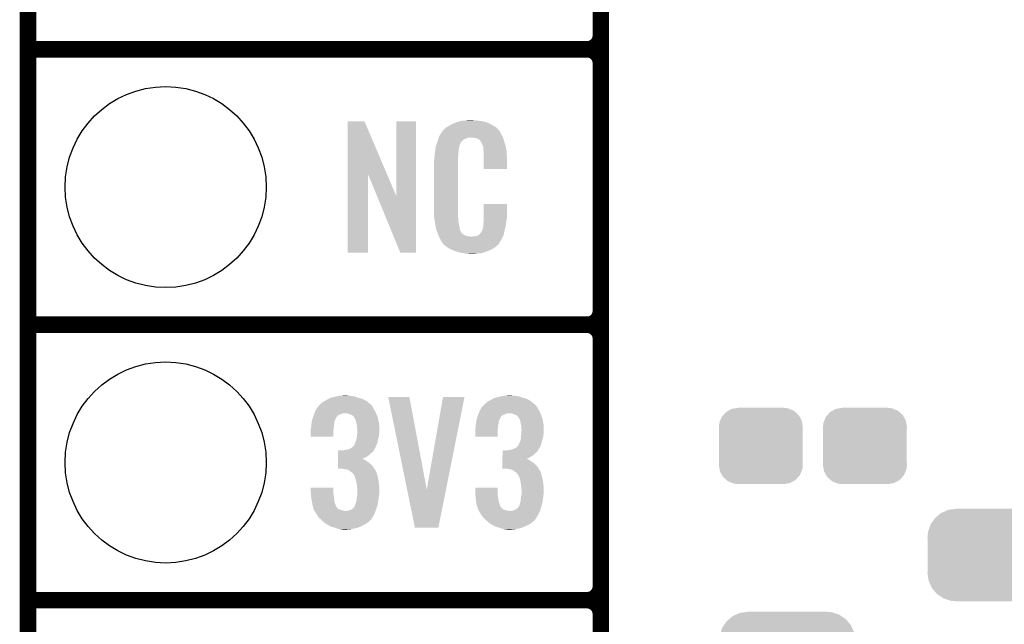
# Model space of a CAD drawing. Extents: x -1.4 to 24.2, y -3.9 to 53.4.
# Tile 2 of 33: x -1.3 to 7.7, y 1 to 6.6. Entities that reach past the tile are written whole.
import ezdxf

# ---------------------------------------------------------------- set-up
doc = ezdxf.new("R2010")
doc.units = 0
doc.layers.get('0').update_dxf_attribs({"linetype": 'CONTINUOUS'})
for name, color, linetype in [('BLDC_FOC_CLICK_V100_GKO', 9, 'CONTINUOUS'), ('BLDC_FOC_CLICK_V100_GTO', 11, 'CONTINUOUS'), ('BLDC_FOC_CLICK_V100_GTS', 8, 'CONTINUOUS')]:
    doc.layers.add(name, color=color, linetype=linetype)

# ---------------------------------------------------------------- blocks, each defined once
blk = doc.blocks.new('CUSTOM_95')
for points in [[(-0.360486, 0.26887), (-0.34504, 0.286174), (0.357822, 0.26887), (0.348152, 0.286174)], [(-0.34504, 0.286174), (-0.320744, 0.31339), (0.348152, 0.286174), (0.317222, 0.31339)], [(-0.320744, 0.31339), (-0.298526, 0.325596), (0.317222, 0.31339), (0.30335, 0.325596)], [(-0.298526, 0.325596), (-0.268438, 0.342124), (0.30335, 0.325596), (0.2622, 0.342124)], [(-0.268438, 0.342124), (-0.233628, 0.347838), (0.2622, 0.342124), (0.247972, 0.347838)], [(-0.233628, 0.347838), (-0.20955, 0.35179), (0.247972, 0.347838), (0.20955, 0.35179)], [(-0.38735, 0.17526), (-0.383124, 0.213652), (0.38735, 0.17526), (0.380766, 0.213652)], [(-0.383124, 0.213652), (-0.37475, 0.234078), (0.380766, 0.213652), (0.377262, 0.234078)], [(-0.37475, 0.234078), (-0.360486, 0.26887), (0.377262, 0.234078), (0.357822, 0.26887)], [(-0.38608, 0.154124), (-0.38735, 0.17526), (0.38608, 0.154124), (0.38735, 0.17526)], [(-0.38608, -0.154124), (-0.38608, 0.154124), (0.38608, -0.154124), (0.38608, 0.154124)], [(-0.38735, -0.17526), (-0.38608, -0.154124), (0.38735, -0.17526), (0.38608, -0.154124)], [(-0.380764, -0.213652), (-0.38735, -0.17526), (0.383124, -0.213652), (0.38735, -0.17526)], [(-0.377262, -0.234078), (-0.380764, -0.213652), (0.374748, -0.234078), (0.383124, -0.213652)], [(-0.35782, -0.26887), (-0.377262, -0.234078), (0.360486, -0.26887), (0.374748, -0.234078)], [(-0.348152, -0.286174), (-0.35782, -0.26887), (0.345038, -0.286174), (0.360486, -0.26887)], [(-0.31722, -0.31339), (-0.348152, -0.286174), (0.320744, -0.31339), (0.345038, -0.286174)], [(-0.30335, -0.325596), (-0.31722, -0.31339), (0.298524, -0.325596), (0.320744, -0.31339)], [(-0.262198, -0.342124), (-0.30335, -0.325596), (0.268438, -0.342124), (0.298524, -0.325596)], [(-0.247972, -0.347838), (-0.262198, -0.342124), (0.233626, -0.347838), (0.268438, -0.342124)], [(-0.20955, -0.35179), (-0.247972, -0.347838), (0.20955, -0.35179), (0.233626, -0.347838)]]:
    blk.add_solid(points)
blk = doc.blocks.new('CUSTOM_97')
for points in [[(-0.537468, 0.357976), (-0.50137, 0.387716), (0.540962, 0.357976), (0.497426, 0.387716)], [(-0.50137, 0.387716), (-0.475056, 0.399202), (0.497426, 0.387716), (0.48061, 0.399202)], [(-0.475056, 0.399202), (-0.434384, 0.416954), (0.48061, 0.399202), (0.427352, 0.416954)], [(-0.434384, 0.416954), (-0.39463, 0.422314), (0.427352, 0.416954), (0.41127, 0.422314)], [(-0.39463, 0.422314), (-0.36195, 0.42672), (0.41127, 0.422314), (0.36195, 0.42672)], [(-0.614922, 0.234946), (-0.599296, 0.281086), (0.617268, 0.234946), (0.596864, 0.281086)], [(-0.599296, 0.281086), (-0.585008, 0.30179), (0.596864, 0.281086), (0.587708, 0.30179)], [(-0.585008, 0.30179), (-0.55778, 0.34124), (0.587708, 0.30179), (0.554888, 0.34124)], [(-0.55778, 0.34124), (-0.537468, 0.357976), (0.554888, 0.34124), (0.540962, 0.357976)], [(-0.62738, 0.16256), (-0.622738, 0.21186), (0.62738, 0.16256), (0.620494, 0.21186)], [(-0.622738, 0.21186), (-0.614922, 0.234946), (0.620494, 0.21186), (0.617268, 0.234946)], [(-0.62611, 0.136688), (-0.62738, 0.16256), (0.62611, 0.136688), (0.62738, 0.16256)], [(-0.62611, -0.136688), (-0.62611, 0.136688), (0.62611, -0.136688), (0.62611, 0.136688)], [(-0.62738, -0.16256), (-0.62611, -0.136688), (0.62738, -0.16256), (0.62611, -0.136688)], [(-0.620492, -0.21186), (-0.62738, -0.16256), (0.622738, -0.21186), (0.62738, -0.16256)], [(-0.617268, -0.234946), (-0.620492, -0.21186), (0.61492, -0.234946), (0.622738, -0.21186)], [(-0.596862, -0.281086), (-0.617268, -0.234946), (0.599296, -0.281086), (0.61492, -0.234946)], [(-0.587708, -0.30179), (-0.596862, -0.281086), (0.585006, -0.30179), (0.599296, -0.281086)], [(-0.554886, -0.34124), (-0.587708, -0.30179), (0.55778, -0.34124), (0.585006, -0.30179)], [(-0.540962, -0.357976), (-0.554886, -0.34124), (0.537466, -0.357976), (0.55778, -0.34124)], [(-0.497424, -0.387716), (-0.540962, -0.357976), (0.50137, -0.387716), (0.537466, -0.357976)], [(-0.48061, -0.399202), (-0.497424, -0.387716), (0.475054, -0.399202), (0.50137, -0.387716)], [(-0.42735, -0.416954), (-0.48061, -0.399202), (0.434384, -0.416954), (0.475054, -0.399202)], [(-0.41127, -0.422314), (-0.42735, -0.416954), (0.394628, -0.422314), (0.434384, -0.416954)], [(-0.36195, -0.42672), (-0.41127, -0.422314), (0.36195, -0.42672), (0.394628, -0.422314)]]:
    blk.add_solid(points)
blk = doc.blocks.new('ROUND_70')
blk.add_circle((0, 0), 0.9271)

msp = doc.modelspace()

# ---------------------------------------------------------------- linework, layer by layer
at = {"layer": 'BLDC_FOC_CLICK_V100_GKO', "const_width": 0.1524}
msp.add_lwpolyline([(-1.27, -3.81), (-1.27, 51.054)], dxfattribs=at)
at = {"layer": 'BLDC_FOC_CLICK_V100_GTO', "const_width": 0.1524}
for points in [[(4.0132, -0.5588), (4.0132, 18.3388)], [(4.0132, 6.477), (4.0132, 8.763)], [(-1.27, 6.35), (3.8862, 6.35)], [(-1.27, 6.35), (3.8862, 6.35)], [(4.0132, 3.937), (4.0132, 6.223)], [(-1.27, 3.81), (3.8862, 3.81)], [(-1.27, 3.81), (3.8862, 3.81)], [(4.0132, 1.397), (4.0132, 3.683)], [(-1.27, 1.27), (3.8862, 1.27)], [(-1.27, 1.27), (3.8862, 1.27)]]:
    msp.add_lwpolyline(points, dxfattribs=at)
for points in [[(3.8862, 6.35, 0.4142136), (4.0132, 6.477)], [(4.0132, 6.223, 0.4142136), (3.8862, 6.35)], [(4.0132, 6.223, 0.4142136), (3.8862, 6.35)], [(3.8862, 3.81, 0.4142136), (4.0132, 3.937)], [(4.0132, 3.683, 0.4142136), (3.8862, 3.81)], [(4.0132, 3.683, 0.4142136), (3.8862, 3.81)], [(3.8862, 1.27, 0.4142136), (4.0132, 1.397)], [(4.0132, 1.143, 0.4142136), (3.8862, 1.27)], [(4.0132, 1.143, 0.4142136), (3.8862, 1.27)]]:
    msp.add_lwpolyline(points, format="xyb", dxfattribs=at)
at = {"layer": 'BLDC_FOC_CLICK_V100_GTO'}
for points in [[(1.678954, 5.196708), (1.678964, 5.684502), (2.041956, 5.196708), (1.833884, 5.684502)], [(1.678964, 5.684502), (1.678966, 5.68452), (1.833884, 5.684502), (1.678966, 5.68452)], [(2.12852, 4.993768), (2.128544, 5.684494), (2.308844, 4.993768), (2.30886, 5.684494)], [(2.128544, 5.684494), (2.128546, 5.68452), (2.30886, 5.684494), (2.128546, 5.68452)], [(2.585722, 5.628642), (2.598784, 5.636262), (3.048508, 5.628642), (3.03784, 5.636262)], [(2.598784, 5.636262), (2.6162, 5.64642), (3.03784, 5.636262), (3.02091, 5.64642)], [(2.6162, 5.64642), (2.639784, 5.65912), (3.02091, 5.64642), (2.99974, 5.65912)], [(2.639784, 5.65912), (2.64922, 5.6642), (2.99974, 5.65912), (2.98813, 5.6642)], [(2.64922, 5.6642), (2.674618, 5.67436), (2.98813, 5.6642), (2.964908, 5.67436)], [(2.674618, 5.67436), (2.682238, 5.6769), (2.964908, 5.67436), (2.959102, 5.6769)], [(2.682238, 5.6769), (2.69748, 5.68198), (2.959102, 5.6769), (2.938782, 5.68198)], [(2.69748, 5.68198), (2.714414, 5.68706), (2.938782, 5.68198), (2.91846, 5.68706)], [(2.714414, 5.68706), (2.722882, 5.6896), (2.91846, 5.68706), (2.89814, 5.6896)], [(2.722882, 5.6896), (2.75336, 5.69214), (2.89814, 5.6896), (2.87782, 5.69214)], [(2.75336, 5.69214), (2.7686, 5.69468), (2.87782, 5.69214), (2.862582, 5.69468)], [(2.7686, 5.69468), (2.783842, 5.69722), (2.847342, 5.69468), (2.834642, 5.69722)], [(2.518536, 5.53466), (2.520314, 5.539738), (3.110774, 5.53466), (3.10896, 5.539738)], [(2.520314, 5.539738), (2.524762, 5.552442), (3.10896, 5.539738), (3.102032, 5.552442)], [(2.524762, 5.552442), (2.53462, 5.56768), (3.102032, 5.552442), (3.09372, 5.56768)], [(2.53462, 5.56768), (2.54941, 5.590536), (3.09372, 5.56768), (3.083562, 5.590536)], [(2.54941, 5.590536), (2.552702, 5.595622), (3.083562, 5.590536), (3.078482, 5.595622)], [(2.552702, 5.595622), (2.555242, 5.598162), (3.078482, 5.595622), (3.075942, 5.598162)], [(2.555242, 5.598162), (2.557274, 5.600704), (3.075942, 5.598162), (3.073402, 5.600704)], [(2.557274, 5.600704), (2.561332, 5.605776), (3.073402, 5.600704), (3.070862, 5.605776)], [(2.561332, 5.605776), (2.5654, 5.610862), (3.070862, 5.605776), (3.066504, 5.610862)], [(2.5654, 5.610862), (2.579912, 5.62356), (3.066504, 5.610862), (3.055622, 5.62356)], [(2.579912, 5.62356), (2.585722, 5.628642), (3.055622, 5.62356), (3.048508, 5.628642)], [(2.490134, 5.443218), (2.49174, 5.453382), (2.7051, 5.443218), (2.70787, 5.453382)], [(2.49174, 5.453382), (2.497352, 5.471158), (2.70787, 5.453382), (2.712718, 5.471158)], [(2.497352, 5.471158), (2.504572, 5.494018), (2.712718, 5.471158), (2.725418, 5.494018)], [(2.504572, 5.494018), (2.50698, 5.50164), (2.725418, 5.494018), (2.733042, 5.50164)], [(2.50698, 5.50164), (2.513202, 5.519416), (2.733042, 5.50164), (2.750824, 5.519416)], [(2.513202, 5.519416), (2.518536, 5.534658), (2.750824, 5.519416), (2.788916, 5.534658)], [(2.518536, 5.534658), (2.518536, 5.53466), (2.788916, 5.534658), (2.837178, 5.53466)], [(2.85496, 5.53212), (2.837178, 5.53466), (3.111682, 5.53212), (3.110774, 5.53466)], [(2.867658, 5.52958), (2.85496, 5.53212), (3.112588, 5.52958), (3.111682, 5.53212)], [(2.893056, 5.516882), (2.867658, 5.52958), (3.117124, 5.516882), (3.112588, 5.52958)], [(2.898138, 5.511802), (2.893056, 5.516882), (3.118938, 5.511802), (3.117124, 5.516882)], [(2.903584, 5.50418), (2.898138, 5.511802), (3.121658, 5.50418), (3.118938, 5.511802)], [(2.910838, 5.494022), (2.903584, 5.50418), (3.124648, 5.494022), (3.121658, 5.50418)], [(2.921, 5.47116), (2.910838, 5.494022), (3.131372, 5.47116), (3.124648, 5.494022)], [(2.925064, 5.461002), (2.921, 5.47116), (3.13436, 5.461002), (3.131372, 5.47116)], [(2.92608, 5.45846), (2.925064, 5.461002), (3.13487, 5.45846), (3.13436, 5.461002)], [(2.928618, 5.453384), (2.92608, 5.45846), (3.135884, 5.453384), (3.13487, 5.45846)], [(2.92862, 5.450842), (2.928618, 5.453384), (3.136392, 5.450842), (3.135884, 5.453384)], [(2.93116, 5.438142), (2.92862, 5.450842), (3.138932, 5.438142), (3.136392, 5.450842)], [(2.4765, 5.34162), (2.47904, 5.3594), (2.69748, 5.34162), (2.69748, 5.3594)], [(2.47904, 5.3594), (2.479322, 5.361938), (2.69748, 5.3594), (2.69748, 5.361938)], [(2.479322, 5.361938), (2.48158, 5.38226), (2.69748, 5.361938), (2.70002, 5.38226)], [(2.48158, 5.38226), (2.483836, 5.402578), (2.70002, 5.38226), (2.70002, 5.402578)], [(2.483836, 5.402578), (2.48412, 5.40512), (2.70002, 5.402578), (2.700528, 5.40512)], [(2.48412, 5.40512), (2.485722, 5.415278), (2.700528, 5.40512), (2.70256, 5.415278)], [(2.485722, 5.415278), (2.487728, 5.427978), (2.70256, 5.415278), (2.70256, 5.427978)], [(2.487728, 5.427978), (2.489332, 5.438138), (2.70256, 5.427978), (2.7051, 5.438138)], [(2.489332, 5.438138), (2.490134, 5.443218), (2.7051, 5.438138), (2.7051, 5.443218)], [(2.93116, 5.420358), (2.93116, 5.438142), (3.14249, 5.420358), (3.138932, 5.438142)], [(2.931942, 5.410198), (2.93116, 5.420358), (3.14452, 5.410198), (3.14249, 5.420358)], [(2.9337, 5.38734), (2.931942, 5.410198), (3.145474, 5.38734), (3.14452, 5.410198)], [(2.9337, 5.34924), (2.9337, 5.38734), (3.14706, 5.34924), (3.145474, 5.38734)], [(2.47396, 5.311142), (2.4765, 5.323842), (2.69748, 5.311142), (2.69748, 5.323842)], [(2.47396, 4.86156), (2.47396, 5.311142), (2.69748, 4.86156), (2.69748, 5.311142)], [(2.4765, 5.323842), (2.4765, 5.34162), (2.69748, 5.323842), (2.69748, 5.34162)], [(2.9337, 5.247666), (2.9337, 5.34924), (3.147034, 5.247666), (3.14706, 5.34924)], [(1.67894, 4.475506), (1.678954, 5.196708), (1.866874, 4.475506), (1.8669, 5.196708)], [(1.950522, 4.993768), (1.8669, 5.196708), (2.12852, 4.993768), (2.041956, 5.196708)], [(3.147034, 5.24764), (2.9337, 5.247666), (3.147034, 5.24764), (3.147034, 5.247666)], [(2.164076, 4.475498), (1.950522, 4.993768), (2.308834, 4.475498), (2.308844, 4.993768)], [(2.933704, 4.798058), (2.933724, 4.922494), (3.14706, 4.798058), (3.14706, 4.922494)], [(2.933724, 4.922494), (2.933726, 4.92252), (3.14706, 4.922494), (2.933726, 4.92252)], [(2.476312, 4.79806), (2.47396, 4.86156), (2.69748, 4.79806), (2.69748, 4.86156)], [(2.4765, 4.792982), (2.476312, 4.79806), (2.698206, 4.792982), (2.69748, 4.79806)], [(2.47871, 4.780278), (2.4765, 4.792982), (2.70002, 4.780278), (2.698206, 4.792982)], [(2.482686, 4.757418), (2.47871, 4.780278), (2.70002, 4.757418), (2.70002, 4.780278)], [(2.48666, 4.73456), (2.482686, 4.757418), (2.704834, 4.73456), (2.70002, 4.757418)], [(2.491742, 4.70916), (2.48666, 4.73456), (2.71018, 4.70916), (2.704834, 4.73456)], [(2.93116, 4.7498), (2.933064, 4.76504), (3.139946, 4.7498), (3.14198, 4.76504)], [(2.93116, 4.726942), (2.93116, 4.7498), (3.1369, 4.726942), (3.139946, 4.7498)], [(2.93116, 4.716784), (2.93116, 4.726942), (3.134508, 4.716784), (3.1369, 4.726942)], [(2.933064, 4.76504), (2.9337, 4.770122), (3.14198, 4.76504), (3.142706, 4.770122)], [(2.9337, 4.770122), (2.933702, 4.78282), (3.142706, 4.770122), (3.14452, 4.78282)], [(2.933702, 4.78282), (2.933704, 4.798058), (3.14452, 4.78282), (3.14706, 4.798058)], [(2.496314, 4.686298), (2.491742, 4.70916), (2.712722, 4.686298), (2.71018, 4.70916)], [(2.49682, 4.683762), (2.496314, 4.686298), (2.713992, 4.683762), (2.712722, 4.686298)], [(2.504142, 4.665984), (2.49682, 4.683762), (2.722882, 4.665984), (2.713992, 4.683762)], [(2.50519, 4.663436), (2.504142, 4.665984), (2.725422, 4.663436), (2.722882, 4.665984)], [(2.507278, 4.658364), (2.50519, 4.663436), (2.727964, 4.658364), (2.725422, 4.663436)], [(2.509372, 4.653278), (2.507278, 4.658364), (2.735582, 4.653278), (2.727964, 4.658364)], [(2.51251, 4.64566), (2.509372, 4.653278), (2.7432, 4.64566), (2.735582, 4.653278)], [(2.5146, 4.64058), (2.51251, 4.64566), (2.750822, 4.64058), (2.7432, 4.64566)], [(2.516554, 4.6355), (2.5146, 4.64058), (2.758442, 4.6355), (2.750822, 4.64058)], [(2.519486, 4.62788), (2.516554, 4.6355), (2.773684, 4.62788), (2.758442, 4.6355)], [(2.872742, 4.63042), (2.885436, 4.638038), (3.112992, 4.63042), (3.116578, 4.638038)], [(2.885436, 4.638038), (2.88544, 4.63804), (3.116578, 4.638038), (3.116578, 4.63804)], [(2.88544, 4.63804), (2.8956, 4.64566), (3.116578, 4.63804), (3.118272, 4.64566)], [(2.8956, 4.64566), (2.89814, 4.645686), (3.118272, 4.64566), (3.118276, 4.645686)], [(2.89814, 4.645686), (2.898146, 4.650746), (3.118276, 4.645686), (3.119402, 4.650746)], [(2.898146, 4.650746), (2.908302, 4.660902), (3.119402, 4.650746), (3.121658, 4.660902)], [(2.908302, 4.660902), (2.921, 4.68376), (3.121658, 4.660902), (3.12674, 4.68376)], [(2.921, 4.68376), (2.921002, 4.683762), (3.12674, 4.68376), (3.12674, 4.683762)], [(2.921002, 4.683762), (2.92862, 4.709162), (3.12674, 4.683762), (3.132716, 4.709162)], [(2.92862, 4.709162), (2.928622, 4.711704), (3.132716, 4.709162), (3.133314, 4.711704)], [(2.928622, 4.711704), (2.93116, 4.716784), (3.133314, 4.711704), (3.134508, 4.716784)], [(2.52144, 4.6228), (2.519486, 4.62788), (2.819402, 4.6228), (2.773684, 4.62788)], [(2.5273, 4.60756), (2.52144, 4.6228), (3.102236, 4.60756), (3.109406, 4.6228)], [(2.534358, 4.59486), (2.5273, 4.60756), (3.09626, 4.59486), (3.102236, 4.60756)], [(2.540002, 4.584698), (2.534358, 4.59486), (3.090162, 4.584698), (3.09626, 4.59486)], [(2.55016, 4.56946), (2.540002, 4.584698), (3.08102, 4.56946), (3.090162, 4.584698)], [(2.552694, 4.566926), (2.55016, 4.56946), (3.079498, 4.566926), (3.08102, 4.56946)], [(2.5527, 4.564382), (2.552694, 4.566926), (3.077972, 4.564382), (3.079498, 4.566926)], [(2.559232, 4.55676), (2.5527, 4.564382), (3.0734, 4.55676), (3.077972, 4.564382)], [(2.563584, 4.551682), (2.559232, 4.55676), (3.070856, 4.551682), (3.0734, 4.55676)], [(2.567938, 4.5466), (2.563584, 4.551682), (3.064506, 4.5466), (3.070856, 4.551682)], [(2.573866, 4.54152), (2.567938, 4.5466), (3.05816, 4.54152), (3.064506, 4.5466)], [(2.585718, 4.53136), (2.573866, 4.54152), (3.046308, 4.53136), (3.05816, 4.54152)], [(2.819402, 4.6228), (2.829562, 4.622802), (3.109406, 4.6228), (3.109408, 4.622802)], [(2.829562, 4.622802), (2.837184, 4.62534), (3.109408, 4.622802), (3.110602, 4.62534)], [(2.847342, 4.62534), (2.872742, 4.63042), (3.110602, 4.62534), (3.112992, 4.63042)], [(1.866874, 4.47548), (1.67894, 4.475506), (1.866874, 4.47548), (1.866874, 4.475506)], [(2.308834, 4.47548), (2.164076, 4.475498), (2.308834, 4.47548), (2.308834, 4.475498)], [(2.593848, 4.52628), (2.585718, 4.53136), (3.040382, 4.52628), (3.046308, 4.53136)], [(2.6223, 4.5085), (2.593848, 4.52628), (3.014984, 4.5085), (3.040382, 4.52628)], [(2.62636, 4.505962), (2.6223, 4.5085), (3.00906, 4.505962), (3.014984, 4.5085)], [(2.659016, 4.49326), (2.62636, 4.505962), (2.97942, 4.49326), (3.00906, 4.505962)], [(2.67208, 4.488178), (2.659016, 4.49326), (2.96635, 4.488178), (2.97942, 4.49326)], [(2.715258, 4.47548), (2.67208, 4.488178), (2.933698, 4.47548), (2.96635, 4.488178)], [(2.742354, 4.4704), (2.715258, 4.47548), (2.910838, 4.4704), (2.933698, 4.47548)], [(2.7559, 4.46786), (2.742354, 4.4704), (2.8829, 4.46786), (2.910838, 4.4704)], [(2.77368, 4.46532), (2.7559, 4.46786), (2.867658, 4.46532), (2.8829, 4.46786)], [(2.801618, 4.46278), (2.788918, 4.46532), (2.852418, 4.46278), (2.867658, 4.46532)], [(1.424938, 3.075938), (1.43764, 3.08864), (1.889764, 3.075938), (1.87475, 3.08864)], [(1.43764, 3.08864), (1.45542, 3.101342), (1.87475, 3.08864), (1.859736, 3.101342)], [(1.45542, 3.101342), (1.460072, 3.10388), (1.859736, 3.101342), (1.856734, 3.10388)], [(1.460072, 3.10388), (1.48336, 3.11658), (1.856734, 3.10388), (1.832928, 3.11658)], [(1.48336, 3.11658), (1.49751, 3.1242), (1.832928, 3.11658), (1.818642, 3.1242)], [(1.49751, 3.1242), (1.516382, 3.134362), (1.818642, 3.1242), (1.786122, 3.134362)], [(1.516382, 3.134362), (1.5259, 3.1369), (1.786122, 3.134362), (1.778, 3.1369)], [(1.5259, 3.1369), (1.55448, 3.14452), (1.778, 3.1369), (1.755138, 3.14452)], [(1.55448, 3.14452), (1.57733, 3.149598), (1.755138, 3.14452), (1.739902, 3.149598)], [(1.57733, 3.149598), (1.600202, 3.15468), (1.739902, 3.149598), (1.70688, 3.15468)], [(1.600202, 3.15468), (1.62687, 3.15722), (1.70688, 3.15468), (1.678942, 3.15722)], [(1.62687, 3.15722), (1.653538, 3.15976), (1.678942, 3.15722), (1.668782, 3.15976)], [(2.052348, 3.144498), (2.052344, 3.144514), (2.247904, 3.144498), (2.052344, 3.144514)], [(2.227098, 2.288684), (2.052348, 3.144498), (2.407946, 2.288684), (2.247904, 3.144498)], [(2.407946, 2.288684), (2.557796, 3.14449), (2.584716, 2.288684), (2.755896, 3.14449)], [(2.557796, 3.14449), (2.557802, 3.14452), (2.755896, 3.14449), (2.557802, 3.14452)], [(2.941322, 3.078482), (2.95402, 3.08864), (3.400598, 3.078482), (3.38859, 3.08864)], [(2.95402, 3.08864), (2.969262, 3.101342), (3.38859, 3.08864), (3.373576, 3.101342)], [(2.969262, 3.101342), (2.973914, 3.10388), (3.373576, 3.101342), (3.370574, 3.10388)], [(2.973914, 3.10388), (2.9972, 3.11658), (3.370574, 3.10388), (3.348354, 3.11658)], [(2.9972, 3.11658), (3.01135, 3.1242), (3.348354, 3.11658), (3.335022, 3.1242)], [(3.01135, 3.1242), (3.030224, 3.134362), (3.335022, 3.1242), (3.302502, 3.134362)], [(3.030224, 3.134362), (3.040376, 3.1369), (3.302502, 3.134362), (3.29438, 3.1369)], [(3.040376, 3.1369), (3.07086, 3.14452), (3.29438, 3.1369), (3.271518, 3.14452)], [(3.07086, 3.14452), (3.09371, 3.149598), (3.271518, 3.14452), (3.256282, 3.149598)], [(3.09371, 3.149598), (3.116582, 3.15468), (3.256282, 3.149598), (3.22326, 3.15468)], [(3.116582, 3.15468), (3.14325, 3.15722), (3.22326, 3.15468), (3.19532, 3.15722)], [(3.14325, 3.15722), (3.169918, 3.15976), (3.19532, 3.15722), (3.182622, 3.15976)], [(1.371758, 2.99466), (1.37414, 3.002282), (1.939778, 2.99466), (1.93626, 3.002282)], [(1.37414, 3.002282), (1.380912, 3.014978), (1.93626, 3.002282), (1.9304, 3.014978)], [(1.380912, 3.014978), (1.39446, 3.040374), (1.9304, 3.014978), (1.915164, 3.040374)], [(1.39446, 3.040374), (1.394464, 3.04038), (1.915164, 3.040374), (1.91516, 3.04038)], [(1.394464, 3.04038), (1.413804, 3.06324), (1.91516, 3.04038), (1.902462, 3.06324)], [(1.413804, 3.06324), (1.422396, 3.073396), (1.902462, 3.06324), (1.894836, 3.073396)], [(1.422396, 3.073396), (1.422398, 3.073398), (1.894836, 3.073396), (1.894834, 3.073398)], [(1.422398, 3.073398), (1.424938, 3.075938), (1.894834, 3.073398), (1.889764, 3.075938)], [(2.887662, 2.99466), (2.89052, 3.00228), (3.456158, 2.99466), (3.452642, 3.00228)], [(2.89052, 3.00228), (2.896446, 3.014978), (3.452642, 3.00228), (3.44678, 3.014978)], [(2.896446, 3.014978), (2.9083, 3.040376), (3.44678, 3.014978), (3.431544, 3.040376)], [(2.9083, 3.040376), (2.908302, 3.04038), (3.431544, 3.040376), (3.43154, 3.04038)], [(2.908302, 3.04038), (2.927642, 3.063238), (3.43154, 3.04038), (3.418842, 3.063238)], [(2.927642, 3.063238), (2.936238, 3.073398), (3.418842, 3.063238), (3.408676, 3.073398)], [(2.936238, 3.073398), (2.938778, 3.075938), (3.408676, 3.073398), (3.403604, 3.075938)], [(2.938778, 3.075938), (2.941322, 3.078482), (3.403604, 3.075938), (3.400598, 3.078482)], [(1.345474, 2.90068), (1.348014, 2.918456), (1.55448, 2.90068), (1.55702, 2.918456)], [(1.348014, 2.918456), (1.348742, 2.923542), (1.55702, 2.918456), (1.559054, 2.923542)], [(1.348742, 2.923542), (1.355512, 2.943856), (1.559054, 2.923542), (1.56718, 2.943856)], [(1.355512, 2.943856), (1.356358, 2.946394), (1.56718, 2.943856), (1.569714, 2.946394)], [(1.356358, 2.946394), (1.357206, 2.94894), (1.569714, 2.946394), (1.56972, 2.94894)], [(1.357206, 2.94894), (1.36144, 2.96164), (1.56972, 2.94894), (1.578186, 2.96164)], [(1.36144, 2.96164), (1.362232, 2.96418), (1.578186, 2.96164), (1.57988, 2.96418)], [(1.362232, 2.96418), (1.3662, 2.976876), (1.57988, 2.96418), (1.592582, 2.976876)], [(1.3662, 2.976876), (1.367788, 2.98196), (1.592582, 2.976876), (1.607824, 2.98196)], [(1.367788, 2.98196), (1.37017, 2.98958), (1.607824, 2.98196), (1.620518, 2.98958)], [(1.37017, 2.98958), (1.371758, 2.99466), (1.620518, 2.98958), (1.645918, 2.99466)], [(1.676398, 2.99212), (1.653538, 2.99466), (1.94095, 2.99212), (1.939778, 2.99466)], [(1.694178, 2.987042), (1.676398, 2.99212), (1.943294, 2.987042), (1.94095, 2.99212)], [(1.704346, 2.981958), (1.694178, 2.987042), (1.94564, 2.981958), (1.943294, 2.987042)], [(1.70942, 2.97942), (1.704346, 2.981958), (1.946486, 2.97942), (1.94564, 2.981958)], [(1.722116, 2.97434), (1.70942, 2.97942), (1.94818, 2.97434), (1.946486, 2.97942)], [(1.737358, 2.959096), (1.722116, 2.97434), (1.953262, 2.959096), (1.94818, 2.97434)], [(1.739898, 2.954024), (1.737358, 2.959096), (1.954952, 2.954024), (1.953262, 2.959096)], [(1.7399, 2.95148), (1.739898, 2.954024), (1.9558, 2.95148), (1.954952, 2.954024)], [(1.744982, 2.943858), (1.7399, 2.95148), (1.95834, 2.943858), (1.9558, 2.95148)], [(1.750058, 2.936244), (1.744982, 2.943858), (1.959864, 2.936244), (1.95834, 2.943858)], [(1.75514, 2.91592), (1.750058, 2.936244), (1.963928, 2.91592), (1.959864, 2.936244)], [(1.761238, 2.893058), (1.75514, 2.91592), (1.9685, 2.893058), (1.963928, 2.91592)], [(2.861854, 2.90068), (2.864392, 2.918456), (3.07086, 2.90068), (3.0734, 2.918456)], [(2.864392, 2.918456), (2.86512, 2.923542), (3.0734, 2.918456), (3.075434, 2.923542)], [(2.86512, 2.923542), (2.870536, 2.943856), (3.075434, 2.923542), (3.08356, 2.943856)], [(2.870536, 2.943856), (2.871214, 2.946394), (3.08356, 2.943856), (3.086094, 2.946394)], [(2.871214, 2.946394), (2.871892, 2.948936), (3.086094, 2.946394), (3.0861, 2.948936)], [(2.871892, 2.948936), (2.87528, 2.96164), (3.0861, 2.948936), (3.09245, 2.96164)], [(2.87528, 2.96164), (2.87623, 2.964176), (3.09245, 2.96164), (3.093718, 2.964176)], [(2.87623, 2.964176), (2.880994, 2.976878), (3.093718, 2.964176), (3.108964, 2.976878)], [(2.880994, 2.976878), (2.8829, 2.98196), (3.108964, 2.976878), (3.12166, 2.98196)], [(2.8829, 2.98196), (2.885756, 2.989578), (3.12166, 2.98196), (3.136898, 2.989578)], [(2.885756, 2.989578), (2.88671, 2.99212), (3.136898, 2.989578), (3.1496, 2.99212)], [(2.88671, 2.99212), (2.887662, 2.99466), (3.1496, 2.99212), (3.159758, 2.99466)], [(3.190238, 2.99212), (3.169918, 2.99466), (3.45733, 2.99212), (3.456158, 2.99466)], [(3.210558, 2.987042), (3.190238, 2.99212), (3.459674, 2.987042), (3.45733, 2.99212)], [(3.220726, 2.981958), (3.210558, 2.987042), (3.46202, 2.981958), (3.459674, 2.987042)], [(3.2258, 2.97942), (3.220726, 2.981958), (3.462866, 2.97942), (3.46202, 2.981958)], [(3.238494, 2.974342), (3.2258, 2.97942), (3.46456, 2.974342), (3.462866, 2.97942)], [(3.24358, 2.96672), (3.238494, 2.974342), (3.4671, 2.96672), (3.46456, 2.974342)], [(3.256274, 2.954026), (3.24358, 2.96672), (3.471332, 2.954026), (3.4671, 2.96672)], [(3.25628, 2.95148), (3.256274, 2.954026), (3.47218, 2.95148), (3.471332, 2.954026)], [(3.261362, 2.943858), (3.25628, 2.95148), (3.47472, 2.943858), (3.47218, 2.95148)], [(3.266438, 2.936244), (3.261362, 2.943858), (3.476244, 2.936244), (3.47472, 2.943858)], [(3.27152, 2.91592), (3.266438, 2.936244), (3.480308, 2.91592), (3.476244, 2.936244)], [(3.276094, 2.893058), (3.27152, 2.91592), (3.48488, 2.893058), (3.480308, 2.91592)], [(1.33858, 2.849882), (1.339214, 2.85242), (1.549188, 2.849882), (1.5494, 2.85242)], [(1.33858, 2.821942), (1.33858, 2.849882), (1.54686, 2.821942), (1.549188, 2.849882)], [(1.33858, 2.778786), (1.33858, 2.821942), (1.546834, 2.778786), (1.54686, 2.821942)], [(1.339214, 2.85242), (1.34112, 2.860042), (1.5494, 2.85242), (1.550092, 2.860042)], [(1.34112, 2.860042), (1.342966, 2.88036), (1.550092, 2.860042), (1.55194, 2.88036)], [(1.342966, 2.88036), (1.34366, 2.88798), (1.55194, 2.88036), (1.552892, 2.88798)], [(1.34366, 2.88798), (1.345474, 2.90068), (1.552892, 2.88798), (1.55448, 2.90068)], [(1.7653, 2.877824), (1.761238, 2.893058), (1.969226, 2.877824), (1.9685, 2.893058)], [(1.7653, 2.860042), (1.7653, 2.877824), (1.970074, 2.860042), (1.969226, 2.877824)], [(1.76784, 2.847342), (1.7653, 2.860042), (1.970678, 2.847342), (1.970074, 2.860042)], [(1.765494, 2.80162), (1.767058, 2.82194), (1.9685, 2.80162), (1.97104, 2.82194)], [(1.767058, 2.82194), (1.76784, 2.832098), (1.97104, 2.82194), (1.97104, 2.832098)], [(1.76784, 2.83972), (1.76784, 2.847342), (1.97104, 2.83972), (1.970678, 2.847342)], [(1.76784, 2.832098), (1.76784, 2.83972), (1.97104, 2.832098), (1.97104, 2.83972)], [(2.85496, 2.849882), (2.855594, 2.85242), (3.063028, 2.849882), (3.06324, 2.85242)], [(2.85496, 2.821942), (2.85496, 2.849882), (3.0607, 2.821942), (3.063028, 2.849882)], [(2.85496, 2.778786), (2.85496, 2.821942), (3.060674, 2.778786), (3.0607, 2.821942)], [(2.855594, 2.85242), (2.8575, 2.860042), (3.06324, 2.85242), (3.063932, 2.860042)], [(2.8575, 2.860042), (2.859346, 2.880358), (3.063932, 2.860042), (3.06578, 2.880358)], [(2.859346, 2.880358), (2.86004, 2.88798), (3.06578, 2.880358), (3.067684, 2.88798)], [(2.86004, 2.88798), (2.861854, 2.90068), (3.067684, 2.88798), (3.07086, 2.90068)], [(3.27914, 2.877822), (3.276094, 2.893058), (3.485606, 2.877822), (3.48488, 2.893058)], [(3.27914, 2.860042), (3.27914, 2.877822), (3.486454, 2.860042), (3.485606, 2.877822)], [(3.28168, 2.847342), (3.27914, 2.860042), (3.487058, 2.847342), (3.486454, 2.860042)], [(3.279334, 2.80162), (3.280898, 2.82194), (3.48488, 2.80162), (3.48742, 2.82194)], [(3.280898, 2.82194), (3.28168, 2.832098), (3.48742, 2.82194), (3.48742, 2.832098)], [(3.28168, 2.83972), (3.28168, 2.847342), (3.48742, 2.83972), (3.487058, 2.847342)], [(3.28168, 2.832098), (3.28168, 2.83972), (3.48742, 2.832098), (3.48742, 2.83972)], [(1.546834, 2.77876), (1.33858, 2.778786), (1.546834, 2.77876), (1.546834, 2.778786)], [(1.746248, 2.720338), (1.75006, 2.72796), (1.953258, 2.720338), (1.954528, 2.72796)], [(1.75006, 2.72796), (1.75768, 2.745742), (1.954528, 2.72796), (1.957492, 2.745742)], [(1.75768, 2.745742), (1.758694, 2.75082), (1.957492, 2.745742), (1.95834, 2.75082)], [(1.758694, 2.75082), (1.76276, 2.77114), (1.95834, 2.75082), (1.963882, 2.77114)], [(1.76276, 2.77114), (1.763452, 2.778758), (1.963882, 2.77114), (1.96596, 2.778758)], [(1.763452, 2.778758), (1.7653, 2.79908), (1.96596, 2.778758), (1.968216, 2.79908)], [(1.7653, 2.79908), (1.765494, 2.80162), (1.968216, 2.79908), (1.9685, 2.80162)], [(3.060674, 2.77876), (2.85496, 2.778786), (3.060674, 2.77876), (3.060674, 2.778786)], [(3.26263, 2.72034), (3.26644, 2.72796), (3.467098, 2.72034), (3.469002, 2.72796)], [(3.26644, 2.72796), (3.27406, 2.745744), (3.469002, 2.72796), (3.47345, 2.745744)], [(3.27406, 2.745744), (3.274566, 2.75082), (3.47345, 2.745744), (3.47472, 2.75082)], [(3.274566, 2.75082), (3.2766, 2.77114), (3.47472, 2.75082), (3.480262, 2.77114)], [(3.2766, 2.77114), (3.277292, 2.778758), (3.480262, 2.77114), (3.48234, 2.778758)], [(3.277292, 2.778758), (3.27914, 2.79908), (3.48234, 2.778758), (3.484596, 2.79908)], [(3.27914, 2.79908), (3.279334, 2.80162), (3.484596, 2.79908), (3.48488, 2.80162)], [(1.590062, 2.626362), (1.590064, 2.639058), (1.894842, 2.626362), (1.910078, 2.639058)], [(1.590064, 2.639058), (1.590066, 2.65176), (1.910078, 2.639058), (1.920236, 2.65176)], [(1.635762, 2.65176), (1.63578, 2.651764), (1.920236, 2.65176), (1.92024, 2.651764)], [(1.63578, 2.651764), (1.64846, 2.6543), (1.92024, 2.651764), (1.921508, 2.6543)], [(1.64846, 2.6543), (1.666242, 2.65684), (1.921508, 2.6543), (1.922778, 2.65684)], [(1.666242, 2.65684), (1.684006, 2.661916), (1.922778, 2.65684), (1.925318, 2.661916)], [(1.684006, 2.661916), (1.68402, 2.66192), (1.925318, 2.661916), (1.92532, 2.66192)], [(1.68402, 2.66192), (1.690802, 2.664464), (1.92532, 2.66192), (1.927858, 2.664464)], [(1.690802, 2.664464), (1.704342, 2.669542), (1.927858, 2.664464), (1.930166, 2.669542)], [(1.704342, 2.669542), (1.719582, 2.679702), (1.930166, 2.669542), (1.934784, 2.679702)], [(1.719582, 2.679702), (1.739902, 2.70002), (1.934784, 2.679702), (1.94402, 2.70002)], [(1.739902, 2.70002), (1.742442, 2.712722), (1.94402, 2.70002), (1.949794, 2.712722)], [(1.742442, 2.712722), (1.746248, 2.720338), (1.949794, 2.712722), (1.953258, 2.720338)], [(3.106442, 2.626362), (3.106444, 2.639058), (3.411222, 2.626362), (3.426456, 2.639058)], [(3.106444, 2.639058), (3.106446, 2.65176), (3.426456, 2.639058), (3.434078, 2.65176)], [(3.149602, 2.65176), (3.149612, 2.651762), (3.434078, 2.65176), (3.43408, 2.651762)], [(3.149612, 2.651762), (3.18008, 2.65684), (3.43408, 2.651762), (3.436618, 2.65684)], [(3.18008, 2.65684), (3.200378, 2.661916), (3.436618, 2.65684), (3.439158, 2.661916)], [(3.200378, 2.661916), (3.200402, 2.661922), (3.439158, 2.661916), (3.439162, 2.661922)], [(3.200402, 2.661922), (3.206334, 2.664464), (3.439162, 2.661922), (3.441698, 2.664464)], [(3.206334, 2.664464), (3.218182, 2.66954), (3.441698, 2.664464), (3.444466, 2.66954)], [(3.218182, 2.66954), (3.235956, 2.679704), (3.444466, 2.66954), (3.450012, 2.679704)], [(3.235956, 2.679704), (3.24654, 2.692398), (3.450012, 2.679704), (3.45694, 2.692398)], [(3.24654, 2.692398), (3.248658, 2.694938), (3.45694, 2.692398), (3.457862, 2.694938)], [(3.248658, 2.694938), (3.25374, 2.700024), (3.457862, 2.694938), (3.459712, 2.700024)], [(3.25374, 2.700024), (3.25882, 2.71272), (3.459712, 2.700024), (3.464326, 2.71272)], [(3.25882, 2.71272), (3.26263, 2.72034), (3.464326, 2.71272), (3.467098, 2.72034)], [(1.590048, 2.54), (1.59005, 2.5527), (1.87198, 2.54), (1.854202, 2.5527)], [(1.59005, 2.5527), (1.590052, 2.56286), (1.854202, 2.5527), (1.83642, 2.56286)], [(1.590052, 2.57302), (1.590054, 2.58318), (1.811154, 2.57302), (1.836426, 2.58318)], [(1.590052, 2.57048), (1.590052, 2.57302), (1.823722, 2.57048), (1.813562, 2.57302)], [(1.590052, 2.56286), (1.590052, 2.57048), (1.83642, 2.56286), (1.823722, 2.57048)], [(1.590054, 2.58318), (1.590056, 2.59842), (1.836426, 2.58318), (1.861822, 2.59842)], [(1.590056, 2.59842), (1.590058, 2.61112), (1.861822, 2.59842), (1.8796, 2.61112)], [(1.590058, 2.61112), (1.590062, 2.626362), (1.8796, 2.61112), (1.894842, 2.626362)], [(3.106428, 2.54), (3.10643, 2.5527), (3.388362, 2.54), (3.36804, 2.5527)], [(3.10643, 2.5527), (3.106432, 2.562858), (3.36804, 2.5527), (3.352802, 2.562858)], [(3.106432, 2.57302), (3.106434, 2.58318), (3.327534, 2.57302), (3.352804, 2.58318)], [(3.106432, 2.573018), (3.106432, 2.57302), (3.329942, 2.573018), (3.327534, 2.57302)], [(3.106432, 2.57048), (3.106432, 2.573018), (3.33756, 2.57048), (3.329942, 2.573018)], [(3.106432, 2.562858), (3.106432, 2.57048), (3.352802, 2.562858), (3.33756, 2.57048)], [(3.106434, 2.58318), (3.106436, 2.59842), (3.352804, 2.58318), (3.37566, 2.59842)], [(3.106436, 2.59842), (3.106438, 2.61112), (3.37566, 2.59842), (3.395978, 2.61112)], [(3.106438, 2.61112), (3.106442, 2.626362), (3.395978, 2.61112), (3.411222, 2.626362)], [(1.59004, 2.484146), (1.590042, 2.501898), (1.923282, 2.484146), (1.912622, 2.501898)], [(1.625598, 2.48412), (1.59004, 2.484146), (1.923298, 2.48412), (1.923282, 2.484146)], [(1.590042, 2.501898), (1.590044, 2.52222), (1.912622, 2.501898), (1.894842, 2.52222)], [(1.590044, 2.52222), (1.590048, 2.54), (1.894842, 2.52222), (1.87198, 2.54)], [(1.663698, 2.4765), (1.625598, 2.48412), (1.927872, 2.4765), (1.923298, 2.48412)], [(1.663788, 2.476482), (1.663698, 2.4765), (1.930406, 2.476482), (1.927872, 2.4765)], [(1.676398, 2.47396), (1.663788, 2.476482), (1.931668, 2.47396), (1.930406, 2.476482)], [(1.694176, 2.466342), (1.676398, 2.47396), (1.93548, 2.466342), (1.931668, 2.47396)], [(1.69418, 2.46634), (1.694176, 2.466342), (1.93548, 2.46634), (1.93548, 2.466342)], [(1.706878, 2.453642), (1.69418, 2.46634), (1.940922, 2.453642), (1.93548, 2.46634)], [(1.715348, 2.44856), (1.706878, 2.453642), (1.9431, 2.44856), (1.940922, 2.453642)], [(3.10642, 2.484146), (3.106422, 2.501898), (3.439662, 2.484146), (3.429002, 2.501898)], [(3.141978, 2.48412), (3.10642, 2.484146), (3.439678, 2.48412), (3.439662, 2.484146)], [(3.106422, 2.501898), (3.106424, 2.522222), (3.429002, 2.501898), (3.40868, 2.522222)], [(3.106424, 2.522222), (3.106428, 2.54), (3.40868, 2.522222), (3.388362, 2.54)], [(3.16738, 2.47904), (3.141978, 2.48412), (3.442728, 2.47904), (3.439678, 2.48412)], [(3.17881, 2.4765), (3.16738, 2.47904), (3.444252, 2.4765), (3.442728, 2.47904)], [(3.17889, 2.476482), (3.17881, 2.4765), (3.446786, 2.476482), (3.444252, 2.4765)], [(3.190238, 2.47396), (3.17889, 2.476482), (3.448048, 2.47396), (3.446786, 2.476482)], [(3.210556, 2.46634), (3.190238, 2.47396), (3.45186, 2.46634), (3.448048, 2.47396)], [(3.223258, 2.453642), (3.210556, 2.46634), (3.457302, 2.453642), (3.45186, 2.46634)], [(3.231732, 2.448558), (3.223258, 2.453642), (3.45948, 2.448558), (3.457302, 2.453642)], [(1.719578, 2.446022), (1.715348, 2.44856), (1.944052, 2.446022), (1.9431, 2.44856)], [(1.727198, 2.438402), (1.719578, 2.446022), (1.94691, 2.438402), (1.944052, 2.446022)], [(1.73228, 2.43078), (1.727198, 2.438402), (1.949768, 2.43078), (1.94691, 2.438402)], [(1.734814, 2.428242), (1.73228, 2.43078), (1.950718, 2.428242), (1.949768, 2.43078)], [(1.734818, 2.428236), (1.734814, 2.428242), (1.95072, 2.428236), (1.950718, 2.428242)], [(1.74498, 2.40792), (1.734818, 2.428236), (1.956262, 2.40792), (1.95072, 2.428236)], [(1.747266, 2.4003), (1.74498, 2.40792), (1.95834, 2.4003), (1.956262, 2.40792)], [(1.7526, 2.382518), (1.747266, 2.4003), (1.961076, 2.382518), (1.95834, 2.4003)], [(1.755988, 2.36728), (1.7526, 2.382518), (1.96342, 2.36728), (1.961076, 2.382518)], [(1.76276, 2.3368), (1.755988, 2.36728), (1.96723, 2.3368), (1.96342, 2.36728)], [(3.235958, 2.446022), (3.231732, 2.448558), (3.460116, 2.446022), (3.45948, 2.448558)], [(3.243576, 2.438398), (3.235958, 2.446022), (3.462022, 2.438398), (3.460116, 2.446022)], [(3.24612, 2.430784), (3.243576, 2.438398), (3.463924, 2.430784), (3.462022, 2.438398)], [(3.248658, 2.428242), (3.24612, 2.430784), (3.46456, 2.428242), (3.463924, 2.430784)], [(3.24866, 2.42824), (3.248658, 2.428242), (3.46456, 2.42824), (3.46456, 2.428242)], [(3.261358, 2.407922), (3.24866, 2.42824), (3.470102, 2.407922), (3.46456, 2.42824)], [(3.263646, 2.4003), (3.261358, 2.407922), (3.47218, 2.4003), (3.470102, 2.407922)], [(3.26898, 2.382522), (3.263646, 2.4003), (3.476284, 2.382522), (3.47218, 2.4003)], [(3.271522, 2.367278), (3.26898, 2.382522), (3.4798, 2.367278), (3.476284, 2.382522)], [(3.2766, 2.3368), (3.271522, 2.367278), (3.48361, 2.3368), (3.4798, 2.367278)], [(1.33858, 2.263138), (1.338604, 2.306294), (1.54686, 2.263138), (1.54686, 2.306294)], [(1.338604, 2.306294), (1.338606, 2.30632), (1.54686, 2.306294), (1.338606, 2.30632)], [(1.76389, 2.32664), (1.76276, 2.3368), (1.9685, 2.32664), (1.96723, 2.3368)], [(1.7653, 2.31394), (1.76389, 2.32664), (1.969294, 2.31394), (1.9685, 2.32664)], [(1.76784, 2.29616), (1.7653, 2.31394), (1.970406, 2.29616), (1.969294, 2.31394)], [(1.76784, 2.286002), (1.76784, 2.29616), (1.97104, 2.286002), (1.970406, 2.29616)], [(1.76784, 2.258058), (1.76784, 2.286002), (1.97104, 2.258058), (1.97104, 2.286002)], [(2.298696, 1.938042), (2.227098, 2.288684), (2.514582, 1.938042), (2.584716, 2.288684)], [(2.85496, 2.263138), (2.854984, 2.306294), (3.0607, 2.263138), (3.0607, 2.306294)], [(2.854984, 2.306294), (2.854986, 2.30632), (3.0607, 2.306294), (2.854986, 2.30632)], [(3.27773, 2.32664), (3.2766, 2.3368), (3.48488, 2.32664), (3.48361, 2.3368)], [(3.27914, 2.31394), (3.27773, 2.32664), (3.485674, 2.31394), (3.48488, 2.32664)], [(3.28168, 2.29616), (3.27914, 2.31394), (3.486786, 2.29616), (3.485674, 2.31394)], [(3.28168, 2.286002), (3.28168, 2.29616), (3.48742, 2.286002), (3.486786, 2.29616)], [(3.28168, 2.258058), (3.28168, 2.286002), (3.48742, 2.258058), (3.48742, 2.286002)], [(1.339004, 2.25806), (1.33858, 2.263138), (1.54686, 2.25806), (1.54686, 2.263138)], [(1.340698, 2.23774), (1.339004, 2.25806), (1.5494, 2.23774), (1.54686, 2.25806)], [(1.34218, 2.21996), (1.340698, 2.23774), (1.55194, 2.21996), (1.5494, 2.23774)], [(1.34366, 2.20218), (1.34218, 2.21996), (1.553918, 2.20218), (1.55194, 2.21996)], [(1.34925, 2.174236), (1.34366, 2.20218), (1.557022, 2.174236), (1.553918, 2.20218)], [(1.75514, 2.171702), (1.758526, 2.18694), (1.958338, 2.171702), (1.96088, 2.18694)], [(1.758526, 2.18694), (1.76022, 2.194562), (1.96088, 2.18694), (1.961896, 2.194562)], [(1.76022, 2.194562), (1.76276, 2.21742), (1.961896, 2.194562), (1.964944, 2.21742)], [(1.76276, 2.21742), (1.764028, 2.22504), (1.964944, 2.21742), (1.96596, 2.22504)], [(1.764028, 2.22504), (1.766992, 2.24282), (1.96596, 2.22504), (1.9685, 2.24282)], [(1.766992, 2.24282), (1.76784, 2.247902), (1.9685, 2.24282), (1.969346, 2.247902)], [(1.76784, 2.247902), (1.76784, 2.258058), (1.969346, 2.247902), (1.97104, 2.258058)], [(2.855384, 2.25806), (2.85496, 2.263138), (3.0607, 2.25806), (3.0607, 2.263138)], [(2.857078, 2.23774), (2.855384, 2.25806), (3.06324, 2.23774), (3.0607, 2.25806)], [(2.85856, 2.21996), (2.857078, 2.23774), (3.06578, 2.21996), (3.06324, 2.23774)], [(2.86004, 2.20218), (2.85856, 2.21996), (3.068744, 2.20218), (3.06578, 2.21996)], [(2.864232, 2.174238), (2.86004, 2.20218), (3.073402, 2.174238), (3.068744, 2.20218)], [(3.27152, 2.171702), (3.273212, 2.186942), (3.473872, 2.171702), (3.47726, 2.186942)], [(3.273212, 2.186942), (3.2766, 2.21742), (3.47726, 2.186942), (3.481322, 2.21742)], [(3.2766, 2.21742), (3.277868, 2.22504), (3.481322, 2.21742), (3.48234, 2.22504)], [(3.277868, 2.22504), (3.280832, 2.24282), (3.48234, 2.22504), (3.48488, 2.24282)], [(3.280832, 2.24282), (3.28168, 2.247902), (3.48488, 2.24282), (3.485726, 2.247902)], [(3.28168, 2.247902), (3.28168, 2.258058), (3.485726, 2.247902), (3.48742, 2.258058)], [(1.35382, 2.151378), (1.34925, 2.174236), (1.565606, 2.151378), (1.557022, 2.174236)], [(1.358498, 2.1336), (1.35382, 2.151378), (1.57228, 2.1336), (1.565606, 2.151378)], [(1.358504, 2.133582), (1.358498, 2.1336), (1.574806, 2.133582), (1.57228, 2.1336)], [(1.359836, 2.128518), (1.358504, 2.133582), (1.577342, 2.128518), (1.574806, 2.133582)], [(1.36184, 2.120898), (1.359836, 2.128518), (1.582422, 2.120898), (1.577342, 2.128518)], [(1.363846, 2.113278), (1.36184, 2.120898), (1.590042, 2.113278), (1.582422, 2.120898)], [(1.36585, 2.10566), (1.363846, 2.113278), (1.602736, 2.10566), (1.590042, 2.113278)], [(1.366518, 2.103116), (1.36585, 2.10566), (1.610374, 2.103116), (1.602736, 2.10566)], [(1.368148, 2.100582), (1.366518, 2.103116), (1.61798, 2.100582), (1.610374, 2.103116)], [(1.371416, 2.0955), (1.368148, 2.100582), (1.638302, 2.0955), (1.61798, 2.100582)], [(1.373048, 2.09296), (1.371416, 2.0955), (1.658622, 2.09296), (1.638302, 2.0955)], [(1.397546, 2.05486), (1.373048, 2.09296), (1.920238, 2.05486), (1.935926, 2.09296)], [(1.668782, 2.09296), (1.67894, 2.0955), (1.935926, 2.09296), (1.936972, 2.0955)], [(1.67894, 2.0955), (1.69164, 2.098042), (1.936972, 2.0955), (1.93802, 2.098042)], [(1.69164, 2.098042), (1.706882, 2.10312), (1.93802, 2.098042), (1.939812, 2.10312)], [(1.706882, 2.10312), (1.71958, 2.11074), (1.939812, 2.10312), (1.9425, 2.11074)], [(1.71958, 2.11074), (1.734822, 2.123444), (1.9425, 2.11074), (1.946984, 2.123444)], [(1.734822, 2.123444), (1.74244, 2.13614), (1.946984, 2.123444), (1.951464, 2.13614)], [(1.74244, 2.13614), (1.742444, 2.138686), (1.951464, 2.13614), (1.952362, 2.138686)], [(1.742444, 2.138686), (1.744134, 2.14122), (1.952362, 2.138686), (1.953258, 2.14122)], [(1.744134, 2.14122), (1.747522, 2.146298), (1.953258, 2.14122), (1.954104, 2.146298)], [(1.747522, 2.146298), (1.750062, 2.159002), (1.954104, 2.146298), (1.956222, 2.159002)], [(1.750062, 2.159002), (1.75514, 2.171702), (1.956222, 2.159002), (1.958338, 2.171702)], [(2.86728, 2.153918), (2.864232, 2.174238), (3.08102, 2.153918), (3.073402, 2.174238)], [(2.86766, 2.151382), (2.86728, 2.153918), (3.081658, 2.151382), (3.08102, 2.153918)], [(2.873276, 2.1336), (2.86766, 2.151382), (3.086122, 2.1336), (3.081658, 2.151382)], [(2.873282, 2.133582), (2.873276, 2.1336), (3.088646, 2.133582), (3.086122, 2.1336)], [(2.874878, 2.128524), (2.873282, 2.133582), (3.091182, 2.128524), (3.088646, 2.133582)], [(2.879692, 2.11328), (2.874878, 2.128524), (3.106422, 2.11328), (3.091182, 2.128524)], [(2.882098, 2.105658), (2.879692, 2.11328), (3.116578, 2.105658), (3.106422, 2.11328)], [(2.882898, 2.103122), (2.882098, 2.105658), (3.125458, 2.103122), (3.116578, 2.105658)], [(2.887254, 2.0955), (2.882898, 2.103122), (3.152142, 2.0955), (3.125458, 2.103122)], [(2.888706, 2.09296), (2.887254, 2.0955), (3.175002, 2.09296), (3.152142, 2.0955)], [(2.903218, 2.06756), (2.888706, 2.09296), (3.440054, 2.06756), (3.452008, 2.09296)], [(3.182622, 2.09296), (3.208012, 2.09804), (3.452008, 2.09296), (3.4544, 2.09804)], [(3.208012, 2.09804), (3.208022, 2.098042), (3.4544, 2.09804), (3.4544, 2.098042)], [(3.208022, 2.098042), (3.22072, 2.10312), (3.4544, 2.098042), (3.455894, 2.10312)], [(3.22072, 2.10312), (3.235956, 2.110742), (3.455894, 2.10312), (3.458134, 2.110742)], [(3.235956, 2.110742), (3.248662, 2.123442), (3.458134, 2.110742), (3.46187, 2.123442)], [(3.248662, 2.123442), (3.25882, 2.136142), (3.46187, 2.123442), (3.465606, 2.136142)], [(3.25882, 2.136142), (3.258824, 2.138686), (3.465606, 2.136142), (3.466354, 2.138686)], [(3.258824, 2.138686), (3.260514, 2.14122), (3.466354, 2.138686), (3.4671, 2.14122)], [(3.260514, 2.14122), (3.263902, 2.146298), (3.4671, 2.14122), (3.468228, 2.146298)], [(3.263902, 2.146298), (3.266442, 2.159002), (3.468228, 2.146298), (3.47105, 2.159002)], [(3.266442, 2.159002), (3.27152, 2.171702), (3.47105, 2.159002), (3.473872, 2.171702)], [(1.41224, 2.032004), (1.397546, 2.05486), (1.905954, 2.032004), (1.920238, 2.05486)], [(1.431802, 2.01422), (1.41224, 2.032004), (1.894842, 2.01422), (1.905954, 2.032004)], [(1.437388, 2.009142), (1.431802, 2.01422), (1.892294, 2.009142), (1.894842, 2.01422)], [(1.445774, 2.001518), (1.437388, 2.009142), (1.879598, 2.001518), (1.892294, 2.009142)], [(1.46533, 1.983738), (1.445774, 2.001518), (1.861818, 1.983738), (1.879598, 2.001518)], [(2.912292, 2.05486), (2.903218, 2.06756), (3.434078, 2.05486), (3.440054, 2.06756)], [(2.92862, 2.032002), (2.912292, 2.05486), (3.419792, 2.032002), (3.434078, 2.05486)], [(2.94818, 2.01422), (2.92862, 2.032002), (3.408682, 2.01422), (3.419792, 2.032002)], [(2.953764, 2.009144), (2.94818, 2.01422), (3.406136, 2.009144), (3.408682, 2.01422)], [(2.96215, 2.00152), (2.953764, 2.009144), (3.39598, 2.00152), (3.406136, 2.009144)], [(2.98171, 1.983738), (2.96215, 2.00152), (3.375658, 1.983738), (3.39598, 2.00152)], [(1.468118, 1.981202), (1.46533, 1.983738), (1.857168, 1.981202), (1.861818, 1.983738)], [(1.489892, 1.9685), (1.468118, 1.981202), (1.83388, 1.9685), (1.857168, 1.981202)], [(1.4986, 1.96342), (1.489892, 1.9685), (1.825172, 1.96342), (1.83388, 1.9685)], [(1.521882, 1.95072), (1.4986, 1.96342), (1.803406, 1.95072), (1.825172, 1.96342)], [(1.526538, 1.94818), (1.521882, 1.95072), (1.79663, 1.94818), (1.803406, 1.95072)], [(1.55448, 1.940558), (1.526538, 1.94818), (1.7763, 1.940558), (1.79663, 1.94818)], [(1.56845, 1.93548), (1.55448, 1.940558), (1.762758, 1.93548), (1.7763, 1.940558)], [(1.58242, 1.930402), (1.56845, 1.93548), (1.737368, 1.930402), (1.762758, 1.93548)], [(1.607822, 1.92532), (1.58242, 1.930402), (1.71196, 1.92532), (1.737368, 1.930402)], [(1.62814, 1.92278), (1.607822, 1.92532), (1.68402, 1.92278), (1.71196, 1.92532)], [(1.643378, 1.92024), (1.62814, 1.92278), (1.656082, 1.92024), (1.68402, 1.92278)], [(2.514578, 1.93802), (2.298696, 1.938042), (2.514578, 1.93802), (2.514582, 1.938042)], [(2.984498, 1.981202), (2.98171, 1.983738), (3.37143, 1.981202), (3.375658, 1.983738)], [(3.006272, 1.9685), (2.984498, 1.981202), (3.35026, 1.9685), (3.37143, 1.981202)], [(3.01498, 1.96342), (3.006272, 1.9685), (3.340824, 1.96342), (3.35026, 1.9685)], [(3.038262, 1.95072), (3.01498, 1.96342), (3.31724, 1.95072), (3.340824, 1.96342)], [(3.042918, 1.94818), (3.038262, 1.95072), (3.310466, 1.94818), (3.31724, 1.95072)], [(3.07086, 1.940558), (3.042918, 1.94818), (3.290138, 1.940558), (3.310466, 1.94818)], [(3.08483, 1.93548), (3.07086, 1.940558), (3.276598, 1.93548), (3.290138, 1.940558)], [(3.0988, 1.930402), (3.08483, 1.93548), (3.252478, 1.930402), (3.276598, 1.93548)], [(3.12166, 1.92532), (3.0988, 1.930402), (3.22834, 1.92532), (3.252478, 1.930402)], [(3.14452, 1.92278), (3.12166, 1.92532), (3.2004, 1.92278), (3.22834, 1.92532)], [(3.157218, 1.92024), (3.14452, 1.92278), (3.172462, 1.92024), (3.2004, 1.92278)]]:
    msp.add_solid(points, dxfattribs=at)

# ---------------------------------------------------------------- block references
at = {"layer": 'BLDC_FOC_CLICK_V100_GTS'}
for name, p in [('ROUND_70', (0, 5.08)), ('ROUND_70', (0, 2.54)), ('CUSTOM_95', (5.48894, 2.6924)), ('CUSTOM_95', (6.44906, 2.6924)), ('CUSTOM_97', (7.65302, 1.68656)), ('CUSTOM_97', (5.73278, 0.7366))]:
    msp.add_blockref(name, p, dxfattribs=at)

doc.saveas('drawing.dxf')
